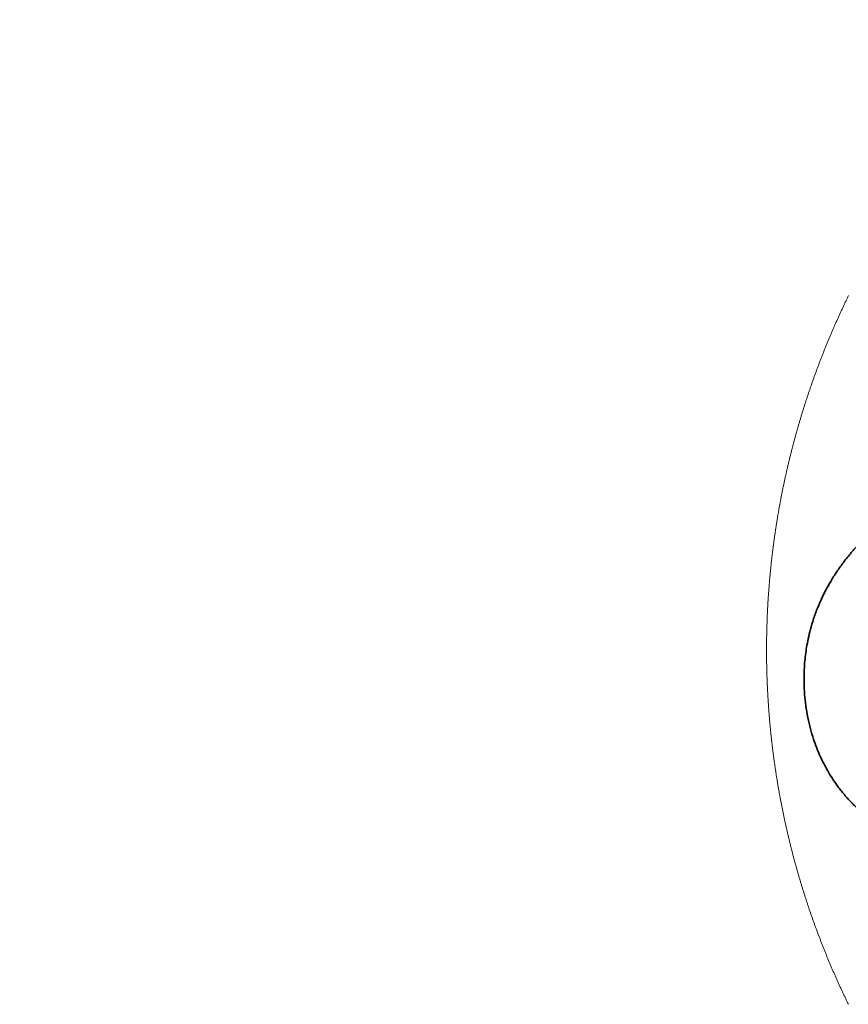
# Model space of a CAD drawing. Header units: millimetres. Extents: x 0 to 12118, y 0 to 8400.
# Tile 104 of 128: x 5330 to 6058, y 6755 to 7619. Entities that reach past the tile are written whole.
import ezdxf

# ---------------------------------------------------------------- set-up
doc = ezdxf.new("R2010")
doc.units = ezdxf.units.MM
doc.header["$LTSCALE"] = 20
doc.styles.add('SLDTEXTSTYLE0', font='TXT', dxfattribs={"width": 0.605})
doc.dimstyles.new('SLDDIMSTYLE13', dxfattribs={"dimtxt": 70, "dimasz": 70, "dimexe": 0, "dimexo": 0.0625, "dimgap": 17.5, "dimtad": 0, "dimtih": 1, "dimtoh": 1, "dimdec": 1, "dimlfac": 0.5, "dimrnd": 1e-09, "dimzin": 12, "dimdsep": 46, "dimtxsty": 'SLDTEXTSTYLE0', "dimsah": 1, "dimcen": 0, "dimadec": 0, "dimazin": 3, "dimtfac": 1, "dimtofl": 0, "dimtmove": 0, "dimatfit": 3, "dimfxl": 1, "dimfrac": 2, "dimtolj": 1, "dimtzin": 12, "dimarcsym": 0})

# ---------------------------------------------------------------- blocks, each defined once
blk = doc.blocks.new('_D_76')
at = {"color": 7, "linetype": 'Continuous', "lineweight": 0}
for p, q in [((6273.45, 7805.31), (5227.86, 7805.31)), ((6381.91, 7617.44), (6273.45, 7805.31)), ((6821.91, 6855.34), (6381.91, 7617.44))]:
    blk.add_line(p, q, dxfattribs=at)
at = {"color": 7, "linetype": 'Continuous', "lineweight": 18}
blk.add_solid([(6381.91, 7617.44), (6355.57, 7683.06), (6338.25, 7673.06)], dxfattribs=at)
at = {"color": 7, "linetype": 'Continuous', "lineweight": 18, "char_height": 70, "attachment_point": 1, "style": 'SLDTEXTSTYLE0'}
for s, insert in [('R440', (5227.86, 8110.4)), ('Smallest circumscribed', (5227.86, 8002.97)), ('radius axis 3.', (5227.86, 7895.54))]:
    blk.add_mtext(s, dxfattribs=dict(at, insert=insert))

msp = doc.modelspace()

# ---------------------------------------------------------------- linework, layer by layer
at = {"color": 7, "linetype": 'Continuous', "lineweight": 18, "flags": 128}
msp.add_lwpolyline([(6058.370694, 7377.250032), (6058.040126, 7376.573639), (6057.710274, 7375.897007), (6057.381137, 7375.220137), (6057.052597, 7374.542789), (6056.72489, 7373.864965), (6056.397899, 7373.186903), (6056.071623, 7372.508602), (6055.746063, 7371.829824), (6055.421218, 7371.150808), (6055.097087, 7370.471315), (6054.773792, 7369.791584), (6054.451092, 7369.111376), (6054.129108, 7368.430929), (6053.807839, 7367.750244), (6053.487404, 7367.069082), (6053.167566, 7366.387443), (6052.848562, 7365.705566), (6052.530273, 7365.023451), (6052.21258, 7364.341097), (6051.895722, 7363.658266), (6051.579579, 7362.974958), (6051.264151, 7362.291412), (6050.949439, 7361.607628), (6050.635561, 7360.923366), (6050.322279, 7360.238867), (6050.009712, 7359.554129), (6049.69798, 7358.868914), (6049.386962, 7358.18346), (6049.076542, 7357.49753), (6048.766955, 7356.811361), (6048.458084, 7356.124954), (6048.149928, 7355.43807), (6047.842487, 7354.750948), (6047.535881, 7354.063587), (6047.22987, 7353.37575), (6046.924695, 7352.687435), (6046.620234, 7351.999121), (6046.316489, 7351.310329), (6046.013459, 7350.6213), (6045.711144, 7349.931793), (6045.409545, 7349.242048), (6045.10878, 7348.552065), (6044.808611, 7347.861605), (6044.509276, 7347.170906), (6044.210657, 7346.479969), (6043.912753, 7345.788555), (6043.615564, 7345.096903), (6043.31921, 7344.405012), (6043.023571, 7343.712645), (6042.728528, 7343.020039), (6042.434319, 7342.327194), (6042.140826, 7341.633873), (6041.848167, 7340.940552), (6041.556104, 7340.246515), (6041.264876, 7339.552479), (6040.974363, 7338.857965), (6040.684565, 7338.163214), (6040.395483, 7337.468224), (6040.107235, 7336.772757), (6039.819583, 7336.077051), (6039.532765, 7335.381107), (6039.246663, 7334.684925), (6038.961395, 7333.988266), (6038.676723, 7333.291368), (6038.392886, 7332.593994), (6038.109764, 7331.89662), (6037.827357, 7331.198769), (6037.545665, 7330.500679), (6037.264808, 7329.802351), (6036.984666, 7329.103546), (6036.70524, 7328.404503), (6036.426529, 7327.705221), (6036.148532, 7327.005701), (6035.871371, 7326.305823), (6035.594925, 7325.605588), (6035.319193, 7324.905114), (6035.044297, 7324.204402), (6034.770115, 7323.503332), (6034.496649, 7322.801905), (6034.223898, 7322.100358), (6033.951863, 7321.398334), (6033.680662, 7320.696192), (6033.410176, 7319.993691), (6033.140524, 7319.290833), (6032.871469, 7318.587737), (6032.603248, 7317.884402), (6032.335743, 7317.18071), (6032.068952, 7316.476779), (6031.802996, 7315.77261), (6031.537756, 7315.068083), (6031.27323, 7314.363317), (6031.009539, 7313.658194), (6030.746444, 7312.952952), (6030.484184, 7312.247233), (6030.222758, 7311.541395), (6029.961928, 7310.835199), (6029.701933, 7310.128765), (6029.442772, 7309.421973), (6029.184207, 7308.715062), (6028.926476, 7308.007793), (6028.669461, 7307.300167), (6028.41328, 7306.592421), (6028.157695, 7305.884318), (6027.903064, 7305.175857), (6027.649029, 7304.467277), (6027.395829, 7303.75834), (6027.143344, 7303.049164), (6026.891574, 7302.339749), (6026.640638, 7301.629977), (6026.390418, 7300.920086), (6026.140913, 7300.209837), (6025.892242, 7299.49923), (6025.644287, 7298.788505), (6025.397047, 7298.077421), (6025.150641, 7297.366219), (6024.904951, 7296.654658), (6024.659976, 7295.94274), (6024.415835, 7295.230703), (6024.17241, 7294.518428), (6023.929819, 7293.805795), (6023.687824, 7293.092923), (6023.446783, 7292.379813), (6023.206338, 7291.666465), (6022.966727, 7290.952878), (6022.727831, 7290.238933), (6022.48977, 7289.52487), (6022.252425, 7288.810449), (6022.015794, 7288.095789), (6021.779998, 7287.380891), (6021.544918, 7286.665754), (6021.310552, 7285.950379), (6021.077021, 7285.234766), (6020.844205, 7284.518914), (6020.612224, 7283.802705), (6020.380958, 7283.086376), (6020.150407, 7282.36969), (6019.920691, 7281.652884), (6019.69169, 7280.935721), (6019.463523, 7280.218439), (6019.236072, 7279.500799), (6019.009336, 7278.78304), (6018.783434, 7278.064923), (6018.558248, 7277.346568), (6018.333777, 7276.628094), (6018.11014, 7275.909262), (6017.887338, 7275.190191), (6017.665132, 7274.471002), (6017.44388, 7273.751454), (6017.223223, 7273.031669), (6017.003401, 7272.311764), (6016.784414, 7271.591501), (6016.566142, 7270.871119), (6016.348585, 7270.150499), (6016.131862, 7269.429521), (6015.915855, 7268.708425), (6015.700563, 7267.987089), (6015.486106, 7267.265515), (6015.272482, 7266.543703), (6015.059575, 7265.821652), (6014.847382, 7265.099363), (6014.636024, 7264.376836), (6014.425381, 7263.654189), (6014.215454, 7262.931185), (6014.006361, 7262.208061), (6013.798102, 7261.484699), (6013.590559, 7260.761099), (6013.38373, 7260.03726), (6013.177737, 7259.313183), (6012.972578, 7258.588867), (6012.768015, 7257.864432), (6012.564405, 7257.139759), (6012.361392, 7256.414847), (6012.159332, 7255.689697), (6011.957868, 7254.964309), (6011.757239, 7254.238801), (6011.557444, 7253.513055), (6011.358365, 7252.78707), (6011.16, 7252.060847), (6010.962471, 7251.334505), (6010.765775, 7250.607805), (6010.569795, 7249.880986), (6010.37453, 7249.154048), (6010.1801, 7248.426752), (6009.986504, 7247.699337), (6009.793624, 7246.971683), (6009.601458, 7246.243792), (6009.410127, 7245.51578), (6009.219512, 7244.787531), (6009.02973, 7244.059043), (6008.840664, 7243.330436), (6008.652433, 7242.60159), (6008.464917, 7241.872506), (6008.278235, 7241.143184), (6008.092388, 7240.413742), (6007.907137, 7239.684062), (6007.722839, 7238.954263), (6007.539257, 7238.224225), (6007.35639, 7237.493949), (6007.174357, 7236.763554), (6006.99304, 7236.03292), (6006.812557, 7235.302048), (6006.632908, 7234.571056), (6006.453975, 7233.839827), (6006.275757, 7233.108478), (6006.098374, 7232.37689), (6005.921706, 7231.645064), (6005.745991, 7230.913119), (6005.570873, 7230.181055), (6005.396589, 7229.448633), (6005.223139, 7228.716211), (6005.050405, 7227.983432), (6004.878505, 7227.250533), (6004.707321, 7226.517515), (6004.536971, 7225.784259), (6004.367336, 7225.050883), (6004.198536, 7224.317269), (6004.03045, 7223.583417), (6003.8632, 7222.849445), (6003.696664, 7222.115354), (6003.530964, 7221.381025), (6003.366097, 7220.646577), (6003.201946, 7219.91189), (6003.038629, 7219.177084), (6002.876028, 7218.442039), (6002.714141, 7217.706876), (6002.553209, 7216.971474), (6002.392992, 7216.235952), (6002.23349, 7215.500193), (6002.074822, 7214.764314), (6001.916989, 7214.028315), (6001.759871, 7213.292079), (6001.603468, 7212.555723), (6001.44802, 7211.819248), (6001.293167, 7211.082535), (6001.139268, 7210.345702), (6000.986084, 7209.608631), (6000.833615, 7208.871441), (6000.681981, 7208.134131), (6000.531181, 7207.396583), (6000.381096, 7206.658916), (6000.231846, 7205.921011), (6000.083312, 7205.183105), (5999.935611, 7204.444961), (5999.788745, 7203.706579), (5999.642595, 7202.968197), (5999.497279, 7202.229576), (5999.352678, 7201.490836), (5999.208912, 7200.751858), (5999.06586, 7200.01276), (5998.923644, 7199.273543), (5998.782261, 7198.534207), (5998.641594, 7197.794633), (5998.501762, 7197.054939), (5998.362645, 7196.315126), (5998.224362, 7195.575194), (5998.086914, 7194.835024), (5997.950181, 7194.094853), (5997.814282, 7193.354444), (5997.679099, 7192.613797), (5997.54475, 7191.87315), (5997.411235, 7191.132264), (5997.278436, 7190.391378), (5997.146472, 7189.650254), (5997.015341, 7188.909011), (5996.884926, 7188.167529), (5996.755227, 7187.426047), (5996.626481, 7186.684327), (5996.498331, 7185.942488), (5996.371134, 7185.200648), (5996.244653, 7184.45857), (5996.119007, 7183.716254), (5995.994075, 7182.973938), (5995.869979, 7182.231502), (5995.746716, 7181.488829), (5995.624169, 7180.746155), (5995.502456, 7180.003242), (5995.381459, 7179.260211), (5995.261296, 7178.51706), (5995.141967, 7177.77391), (5995.023354, 7177.03052), (5994.905575, 7176.287012), (5994.788631, 7175.543384), (5994.672402, 7174.799519), (5994.557007, 7174.055653), (5994.442328, 7173.311667), (5994.328483, 7172.567563), (5994.215473, 7171.823339), (5994.103297, 7171.078997), (5993.991836, 7170.334415), (5993.881091, 7169.589834), (5993.77118, 7168.845134), (5993.662103, 7168.100314), (5993.553861, 7167.355375), (5993.446334, 7166.610317), (5993.339642, 7165.86514), (5993.233784, 7165.119843), (5993.128642, 7164.374428), (5993.024214, 7163.628893), (5992.920741, 7162.883239), (5992.817982, 7162.137585), (5992.716058, 7161.391692), (5992.61485, 7160.6458), (5992.514475, 7159.899669), (5992.414936, 7159.153538), (5992.316111, 7158.407288), (5992.218121, 7157.660918), (5992.120966, 7156.91443), (5992.024525, 7156.167822), (5991.928919, 7155.421095), (5991.834148, 7154.674368), (5991.740092, 7153.927522), (5991.64687, 7153.180437), (5991.554364, 7152.433352), (5991.462811, 7151.686268), (5991.371974, 7150.938945), (5991.281851, 7150.191622), (5991.192564, 7149.44406), (5991.10411, 7148.696499), (5991.016491, 7147.948818), (5990.929588, 7147.201137), (5990.843519, 7146.453218), (5990.758284, 7145.705299), (5990.673765, 7144.957261), (5990.59008, 7144.209223), (5990.50711, 7143.460946), (5990.425094, 7142.712669), (5990.343674, 7141.964393), (5990.263208, 7141.215877), (5990.183457, 7140.467362), (5990.10454, 7139.718728), (5990.026458, 7138.969974), (5989.949092, 7138.221221), (5989.872559, 7137.472348), (5989.796861, 7136.723356), (5989.721879, 7135.974364), (5989.64773, 7135.225134), (5989.574417, 7134.476023), (5989.501818, 7133.726673), (5989.430054, 7132.977323), (5989.359125, 7132.227974), (5989.28891, 7131.478386), (5989.219531, 7130.728798), (5989.150985, 7129.97921), (5989.083155, 7129.229503), (5989.01616, 7128.479676), (5988.949998, 7127.72985), (5988.884672, 7126.979904), (5988.82006, 7126.229839), (5988.756283, 7125.479774), (5988.693222, 7124.72971), (5988.631114, 7123.979406), (5988.569602, 7123.229222), (5988.509043, 7122.4788), (5988.4492, 7121.728496), (5988.390192, 7120.977955), (5988.332018, 7120.227413), (5988.274559, 7119.476871), (5988.217934, 7118.726211), (5988.162144, 7117.97555), (5988.107189, 7117.22477), (5988.052949, 7116.47387), (5987.999543, 7115.72309), (5987.946852, 7114.972072), (5987.894996, 7114.221053), (5987.843975, 7113.470035), (5987.793788, 7112.718897), (5987.744316, 7111.967759), (5987.695678, 7111.216621), (5987.647875, 7110.465364), (5987.600788, 7109.713988), (5987.554654, 7108.962612), (5987.509116, 7108.211236), (5987.464532, 7107.45986), (5987.420662, 7106.708245), (5987.377628, 7105.95675), (5987.335309, 7105.205135), (5987.293943, 7104.453521), (5987.253293, 7103.701787), (5987.213358, 7102.950053), (5987.174376, 7102.198319), (5987.13611, 7101.446586), (5987.098678, 7100.694733), (5987.061962, 7099.94276), (5987.026199, 7099.190907), (5986.991032, 7098.438935), (5986.956819, 7097.686963), (5986.923321, 7096.934872), (5986.890658, 7096.18278), (5986.858829, 7095.430689), (5986.827835, 7094.678597), (5986.797556, 7093.926387), (5986.768111, 7093.174176), (5986.739381, 7092.421966), (5986.711486, 7091.669636), (5986.684426, 7090.917425), (5986.6582, 7090.165095), (5986.632689, 7089.412765), (5986.608132, 7088.660316), (5986.584171, 7087.907987), (5986.561164, 7087.155538), (5986.538871, 7086.403089), (5986.517414, 7085.650639), (5986.49679, 7084.898071), (5986.476883, 7084.145622), (5986.457809, 7083.393054), (5986.43957, 7082.640486), (5986.422046, 7081.887917), (5986.405357, 7081.135349), (5986.389502, 7080.382662), (5986.374482, 7079.630094), (5986.360177, 7078.877406), (5986.346706, 7078.124719), (5986.33407, 7077.372031), (5986.322149, 7076.619344), (5986.311062, 7075.866656), (5986.30081, 7075.113969), (5986.291393, 7074.361281), (5986.282691, 7073.608475), (5986.274823, 7072.855787), (5986.267789, 7072.1031), (5986.261471, 7071.350293), (5986.255988, 7070.597486), (5986.251339, 7069.844799), (5986.247524, 7069.091992), (5986.244424, 7068.339186), (5986.242159, 7067.586379), (5986.24061, 7066.833692), (5986.240014, 7066.080885), (5986.240133, 7065.328078), (5986.241087, 7064.575272), (5986.242755, 7063.822584), (5986.245259, 7063.069777), (5986.248597, 7062.316971), (5986.252769, 7061.564164), (5986.257657, 7060.811477), (5986.263379, 7060.05867), (5986.269935, 7059.305983), (5986.277326, 7058.553176), (5986.285432, 7057.800488), (5986.294373, 7057.047682), (5986.304029, 7056.294994), (5986.314639, 7055.542307), (5986.325964, 7054.789619), (5986.338123, 7054.036932), (5986.350998, 7053.284244), (5986.364707, 7052.531557), (5986.37925, 7051.778989), (5986.394628, 7051.026301), (5986.410721, 7050.273733), (5986.427649, 7049.521165), (5986.445411, 7048.768597), (5986.463889, 7048.016028), (5986.483201, 7047.26346), (5986.503347, 7046.511011), (5986.524328, 7045.758443), (5986.546024, 7045.005994), (5986.568554, 7044.253545), (5986.59192, 7043.501215), (5986.616, 7042.748766), (5986.640915, 7041.996436), (5986.666664, 7041.244106), (5986.693128, 7040.491776), (5986.720427, 7039.739447), (5986.748561, 7038.987236), (5986.777528, 7038.235025), (5986.807211, 7037.482815), (5986.837729, 7036.730604), (5986.869081, 7035.978513), (5986.901268, 7035.226421), (5986.934169, 7034.47433), (5986.967906, 7033.722358), (5987.002357, 7032.970385), (5987.037643, 7032.218413), (5987.073763, 7031.466441), (5987.110718, 7030.714588), (5987.148388, 7029.962735), (5987.186893, 7029.211001), (5987.226232, 7028.459148), (5987.266406, 7027.707534), (5987.307294, 7026.9558), (5987.349018, 7026.204185), (5987.391456, 7025.452571), (5987.434848, 7024.701075), (5987.478956, 7023.94958), (5987.523779, 7023.198204), (5987.569555, 7022.446709), (5987.616047, 7021.695452), (5987.663253, 7020.944076), (5987.711414, 7020.192938), (5987.76029, 7019.441681), (5987.81, 7018.690543), (5987.860426, 7017.939525), (5987.911805, 7017.188387), (5987.963899, 7016.437488), (5988.016709, 7015.686588), (5988.070472, 7014.935689), (5988.124951, 7014.184909), (5988.180145, 7013.434129), (5988.236292, 7012.683468), (5988.293155, 7011.932807), (5988.350853, 7011.182265), (5988.409265, 7010.431724), (5988.468512, 7009.681301), (5988.528594, 7008.930879), (5988.58951, 7008.180575), (5988.651141, 7007.430391), (5988.713606, 7006.680207), (5988.776907, 7005.930023), (5988.840922, 7005.179958), (5988.905772, 7004.430013), (5988.971456, 7003.680067), (5989.037856, 7002.930241), (5989.10509, 7002.180533), (5989.173158, 7001.430826), (5989.241942, 7000.681119), (5989.31156, 6999.93165), (5989.382013, 6999.182181), (5989.4533, 6998.432712), (5989.525302, 6997.683363), (5989.598139, 6996.934133), (5989.671691, 6996.185021), (5989.746078, 6995.43591), (5989.821299, 6994.686918), (5989.897355, 6993.937926), (5989.974125, 6993.189053), (5990.051731, 6992.4403), (5990.130051, 6991.691666), (5990.209206, 6990.943031), (5990.289196, 6990.194516), (5990.37002, 6989.446001), (5990.451559, 6988.697724), (5990.533932, 6987.949448), (5990.61714, 6987.20129), (5990.701064, 6986.453133), (5990.785822, 6985.705213), (5990.871414, 6984.957294), (5990.957721, 6984.209495), (5991.044863, 6983.461814), (5991.132721, 6982.714133), (5991.221531, 6981.966572), (5991.311058, 6981.219129), (5991.401299, 6980.471806), (5991.492375, 6979.724603), (5991.584285, 6978.977399), (5991.67703, 6978.230314), (5991.77049, 6977.483468), (5991.864785, 6976.736503), (5991.959914, 6975.989776), (5992.055758, 6975.243168), (5992.152437, 6974.49656), (5992.249831, 6973.750191), (5992.348059, 6973.003821), (5992.447122, 6972.257571), (5992.54702, 6971.51144), (5992.647632, 6970.765428), (5992.74896, 6970.019536), (5992.851242, 6969.273643), (5992.954238, 6968.527989), (5993.05807, 6967.782454), (5993.162616, 6967.03692), (5993.267997, 6966.291623), (5993.374213, 6965.546327), (5993.481144, 6964.801149), (5993.588909, 6964.056091), (5993.697508, 6963.311272), (5993.806823, 6962.566452), (5993.916973, 6961.821752), (5994.027837, 6961.07717), (5994.139536, 6960.332708), (5994.25207, 6959.588365), (5994.365319, 6958.844261), (5994.479402, 6958.100157), (5994.59432, 6957.356172), (5994.709953, 6956.612306), (5994.82642, 6955.868559), (5994.943722, 6955.12505), (5995.06174, 6954.381542), (5995.180591, 6953.638153), (5995.300158, 6952.895002), (5995.420679, 6952.151852), (5995.541795, 6951.408939), (5995.663866, 6950.666146), (5995.786532, 6949.923353), (5995.910152, 6949.180798), (5996.034487, 6948.438363), (5996.159657, 6947.696047), (5996.285542, 6946.953969), (5996.412262, 6946.211891), (5996.539816, 6945.469932), (5996.668085, 6944.728212), (5996.797188, 6943.986611), (5996.927126, 6943.24513), (5997.05778, 6942.503767), (5997.189268, 6941.762524), (5997.321471, 6941.021399), (5997.454508, 6940.280514), (5997.588261, 6939.539747), (5997.722848, 6938.7991), (5997.85827, 6938.058572), (5997.994407, 6937.318163), (5998.131379, 6936.577992), (5998.269185, 6935.837941), (5998.407706, 6935.098009), (5998.547062, 6934.358196), (5998.687132, 6933.618622), (5998.828038, 6932.879167), (5998.969658, 6932.139831), (5999.112233, 6931.400614), (5999.255403, 6930.661635), (5999.399408, 6929.922776), (5999.544247, 6929.184036), (5999.689921, 6928.445415), (5999.83631, 6927.707033), (5999.983414, 6926.96877), (6000.131472, 6926.230626), (6000.280126, 6925.492721), (6000.429734, 6924.754934), (6000.580057, 6924.017386), (6000.731095, 6923.279838), (6000.882968, 6922.542529), (6001.035675, 6921.805458), (6001.189097, 6921.068506), (6001.343354, 6920.331674), (6001.498326, 6919.59496), (6001.654132, 6918.858485), (6001.810654, 6918.122249), (6001.968011, 6917.386012), (6002.126201, 6916.650014), (6002.285107, 6915.914254), (6002.444848, 6915.178614), (6002.605303, 6914.443092), (6002.766594, 6913.707809), (6002.928599, 6912.972765), (6003.091439, 6912.23772), (6003.255113, 6911.502914), (6003.419503, 6910.768347), (6003.584727, 6910.033898), (6003.750666, 6909.299688), (6003.917321, 6908.565597), (6004.084929, 6907.831626), (6004.253133, 6907.097893), (6004.422291, 6906.364398), (6004.592045, 6905.631022), (6004.762753, 6904.897885), (6004.934176, 6904.164867), (6005.106314, 6903.431969), (6005.279287, 6902.699428), (6005.453094, 6901.966886), (6005.627616, 6901.234703), (6005.802854, 6900.50252), (6005.978926, 6899.770694), (6006.155833, 6899.038987), (6006.333455, 6898.3074), (6006.511911, 6897.576051), (6006.691083, 6896.84494), (6006.871089, 6896.114068), (6007.05181, 6895.383196), (6007.233366, 6894.652681), (6007.415637, 6893.922286), (6007.598742, 6893.192129), (6007.782563, 6892.462091), (6007.967218, 6891.732411), (6008.152588, 6891.002731), (6008.338793, 6890.273409), (6008.525714, 6889.544206), (6008.713468, 6888.815241), (6008.901938, 6888.086395), (6009.091242, 6887.357788), (6009.281262, 6886.629419), (6009.472116, 6885.90117), (6009.663685, 6885.173159), (6009.856089, 6884.445386), (6010.049208, 6883.717852), (6010.243162, 6882.990436), (6010.437831, 6882.26326), (6010.633334, 6881.536322), (6010.829552, 6880.809622), (6011.026486, 6880.083041), (6011.224254, 6879.356699), (6011.422857, 6878.630595), (6011.622175, 6877.90473), (6011.822327, 6877.178984), (6012.023195, 6876.453476), (6012.224778, 6875.728207), (6012.427195, 6875.003176), (6012.630328, 6874.278264), (6012.834295, 6873.55371), (6013.038977, 6872.829275), (6013.244494, 6872.105079), (6013.450726, 6871.381121), (6013.657793, 6870.657401), (6013.865574, 6869.933801), (6014.074191, 6869.210558), (6014.283522, 6868.487434), (6014.493569, 6867.764549), (6014.70445, 6867.041902), (6014.916047, 6866.319494), (6015.128478, 6865.597324), (6015.341624, 6864.875393), (6015.555605, 6864.153581), (6015.7703, 6863.432126), (6015.985831, 6862.710791), (6016.202077, 6861.989694), (6016.419037, 6861.268954), (6016.636833, 6860.548334), (6016.855343, 6859.827952), (6017.074689, 6859.107809), (6017.294749, 6858.387904), (6017.515524, 6857.668238), (6017.737135, 6856.94881), (6017.959579, 6856.22962), (6018.18262, 6855.510669), (6018.406495, 6854.791956), (6018.631204, 6854.073481), (6018.856629, 6853.355246), (6019.082769, 6852.637248), (6019.309743, 6851.919489), (6019.537433, 6851.201968), (6019.765957, 6850.484805), (6019.995197, 6849.767761), (6020.225152, 6849.050956), (6020.455941, 6848.334389), (6020.687445, 6847.61806), (6020.919665, 6846.902089), (6021.152719, 6846.186237), (6021.386489, 6845.470743), (6021.621092, 6844.755368), (6021.856412, 6844.040351), (6022.092446, 6843.325572), (6022.329315, 6842.611031), (6022.566899, 6841.896729), (6022.805198, 6841.182666), (6023.044332, 6840.468841), (6023.2843, 6839.755254), (6023.524865, 6839.042025), (6023.766264, 6838.329034), (6024.008378, 6837.616162), (6024.251326, 6836.903648), (6024.49499, 6836.191492), (6024.739369, 6835.479455), (6024.984583, 6834.767656), (6025.230511, 6834.056215), (6025.477155, 6833.345013), (6025.724634, 6832.634048), (6025.972828, 6831.923323), (6026.221737, 6831.212954), (6026.47148, 6830.502825), (6026.721939, 6829.792933), (6026.973113, 6829.083281), (6027.225121, 6828.373866), (6027.477845, 6827.664809), (6027.731284, 6826.955991), (6027.985557, 6826.247411), (6028.240546, 6825.539188), (6028.49625, 6824.831204), (6028.752788, 6824.123459), (6029.010042, 6823.415952), (6029.268011, 6822.708802), (6029.526695, 6822.001891), (6029.786213, 6821.295218), (6030.046447, 6820.588903), (6030.307516, 6819.882708), (6030.56918, 6819.176989), (6030.831679, 6818.471389), (6031.095012, 6817.766147), (6031.358942, 6817.061143), (6031.623705, 6816.356497), (6031.889185, 6815.652089), (6032.155498, 6814.94792), (6032.422408, 6814.244108), (6032.690152, 6813.540535), (6032.958611, 6812.837319), (6033.227905, 6812.134342), (6033.497914, 6811.431603), (6033.768638, 6810.729222), (6034.040078, 6810.02708), (6034.312233, 6809.325175), (6034.585222, 6808.623629), (6034.858926, 6807.92244), (6035.133465, 6807.221489), (6035.4086, 6806.520777), (6035.68457, 6805.820422), (6035.961255, 6805.120306), (6036.238655, 6804.420547), (6036.516889, 6803.721027), (6036.79572, 6803.021865), (6037.075385, 6802.322941), (6037.355884, 6801.624255), (6037.63698, 6800.926046), (6037.91891, 6800.227957), (6038.201436, 6799.530225), (6038.484915, 6798.83285), (6038.768991, 6798.135714), (6039.053782, 6797.438936), (6039.339408, 6796.742516), (6039.625748, 6796.046214), (6039.912804, 6795.350389), (6040.200695, 6794.654803), (6040.489181, 6793.959455), (6040.778502, 6793.264465), (6041.068538, 6792.569833), (6041.35929, 6791.875439), (6041.650756, 6791.181402), (6041.943058, 6790.487723), (6042.235955, 6789.794283), (6042.529687, 6789.1012), (6042.824133, 6788.408356), (6043.119296, 6787.715869), (6043.415292, 6787.02374), (6043.711885, 6786.331849), (6044.009312, 6785.640316), (6044.307455, 6784.949021), (6044.606312, 6784.258203), (6044.905885, 6783.567505), (6045.206293, 6782.877283), (6045.507296, 6782.1873), (6045.809134, 6781.497674), (6046.111687, 6780.808406), (6046.414956, 6780.119376), (6046.718939, 6779.430704), (6047.023638, 6778.74239), (6047.329053, 6778.054314), (6047.635301, 6777.366595), (6047.942146, 6776.679234), (6048.249825, 6775.992231), (6048.55822, 6775.305467), (6048.867329, 6774.619179), (6049.177154, 6773.93301), (6049.487694, 6773.247318), (6049.799069, 6772.561984), (6050.11104, 6771.876888), (6050.423845, 6771.19215), (6050.737246, 6770.50777), (6051.051482, 6769.823627), (6051.366433, 6769.139962), (6051.682099, 6768.456535), (6051.99848, 6767.773466), (6052.315577, 6767.090754), (6052.633389, 6766.408281), (6052.952036, 6765.726285), (6053.271278, 6765.044527), (6053.591236, 6764.363246), (6053.912028, 6763.682203), (6054.233535, 6763.001518), (6054.555639, 6762.321072), (6054.878577, 6761.641102), (6055.20223, 6760.96149), (6055.526599, 6760.282116), (6055.851563, 6759.6031), (6056.177362, 6758.92456), (6056.503876, 6758.24626), (6056.831106, 6757.568316), (6057.159051, 6756.890731), (6057.48783, 6756.213503), (6057.817205, 6755.536632), (6058.147296, 6754.860001)], dxfattribs=at)
at = {"color": 7, "linetype": 'Continuous', "lineweight": 35}
msp.add_open_spline([(6274.710222, 7262.00016), (6270.540293, 7260.909551), (6261.622388, 7258.57715), (6248.684657, 7254.89188), (6236.468181, 7251.22268), (6226.211052, 7247.968455), (6217.723814, 7245.151891), (6210.864513, 7242.788156), (6205.916002, 7241.028438), (6202.531043, 7239.799567), (6199.933931, 7238.845065), (6196.67908, 7237.632127), (6191.720201, 7235.746308), (6184.951287, 7233.088532), (6176.732873, 7229.716361), (6167.848691, 7225.882047), (6158.603735, 7221.666773), (6149.04097, 7217.039202), (6137.941806, 7211.310109), (6125.396098, 7204.275655), (6112.053113, 7195.961601), (6099.76199, 7187.408121), (6089.046418, 7179.098566), (6080.30967, 7171.580633), (6073.130397, 7164.809464), (6066.808623, 7158.344423), (6060.40533, 7151.18984), (6053.951468, 7143.182825), (6047.918272, 7134.751652), (6042.65217, 7126.428046), (6038.062022, 7118.214038), (6033.917272, 7109.748395), (6030.095865, 7100.656361), (6026.807778, 7091.2527), (6024.250995, 7082.193215), (6022.431137, 7074.090715), (6021.127743, 7066.728198), (6020.176299, 7059.633136), (6019.512741, 7052.385191), (6019.139475, 7044.706566), (6019.113448, 7036.157697), (6019.572007, 7026.884377), (6020.636865, 7016.867344), (6022.32759, 7006.778043), (6024.632127, 6996.930961), (6027.307663, 6987.997822), (6030.190593, 6980.02746), (6033.22475, 6972.833566), (6036.451928, 6966.129018), (6040.004741, 6959.580192), (6044.079519, 6952.9094), (6048.91829, 6945.910198), (6054.707313, 6938.585206), (6061.549584, 6931.098989), (6069.046476, 6924.020162), (6076.949804, 6917.501117), (6084.661319, 6911.887105), (6092.134751, 6907.031006), (6099.077101, 6902.943376), (6105.707789, 6899.37651), (6112.228869, 6896.150579), (6118.511171, 6893.282809), (6124.768165, 6890.633308), (6131.088201, 6888.142438), (6138.118733, 6885.57092), (6145.032884, 6883.242378), (6151.899845, 6881.096497), (6158.507469, 6879.16699), (6165.815215, 6877.188788), (6173.507894, 6875.274384), (6180.600876, 6873.657234), (6186.338994, 6872.442379), (6190.455645, 6871.615733), (6193.80436, 6870.969003), (6197.021996, 6870.368794), (6200.59031, 6869.728116), (6204.539923, 6869.048675), (6211.632273, 6867.881612), (6221.723115, 6866.367662), (6232.323759, 6864.959363), (6240.648828, 6863.939479), (6247.295868, 6863.166734), (6255.254282, 6862.299577), (6265.016772, 6861.319256), (6276.639196, 6860.267188), (6290.138635, 6859.191985), (6305.516795, 6858.138503), (6322.751843, 6857.151956), (6338.42261, 6856.389243), (6348.344133, 6856.005694), (6351.907536, 6855.867939)], degree=3, knots=[0, 0, 0, 0, 0.0163233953, 0.0349095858, 0.050943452, 0.0646307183, 0.0756624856, 0.0848096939, 0.0921072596, 0.0955531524, 0.0984479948, 0.1025864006, 0.1087081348, 0.1185404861, 0.1301264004, 0.1423499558, 0.1551847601, 0.1686041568, 0.182580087, 0.2024842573, 0.2230600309, 0.242095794, 0.2591708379, 0.2743924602, 0.2857288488, 0.2965362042, 0.308628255, 0.3220787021, 0.3354644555, 0.347870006, 0.3593621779, 0.3710841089, 0.3835497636, 0.3966918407, 0.4087866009, 0.4191800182, 0.4281296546, 0.4370956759, 0.4462834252, 0.4556859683, 0.4662019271, 0.4786480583, 0.490829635, 0.5043331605, 0.5173644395, 0.5291048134, 0.5396298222, 0.5494489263, 0.5586613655, 0.5677991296, 0.5776546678, 0.5882514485, 0.6000058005, 0.6129864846, 0.6266265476, 0.6390202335, 0.6517632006, 0.6627298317, 0.6727620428, 0.6822661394, 0.6912384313, 0.7003110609, 0.7084164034, 0.7169695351, 0.7260358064, 0.7367652, 0.744596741, 0.7532816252, 0.7628333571, 0.7732671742, 0.7833021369, 0.7903839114, 0.7954800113, 0.7992039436, 0.8033006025, 0.807876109, 0.8129340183, 0.8184783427, 0.8350976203, 0.8515755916, 0.8589768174, 0.8668622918, 0.8769189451, 0.8892953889, 0.9040206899, 0.9211151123, 0.9405820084, 0.9623967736, 0.9864944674, 1, 1, 1, 1], dxfattribs=at)

# ---------------------------------------------------------------- dimensions: what is measured, and where the dimension line sits
at = {"color": 7, "linetype": 'Continuous', "lineweight": 18}
dim = msp.add_radius_dim(center=(6821.910213, 6855.338852), mpoint=(6381.910213, 7617.441208), text='<>\\PSmallest circumscribed \\Pradius axis 3.', dimstyle='SLDDIMSTYLE13', dxfattribs=at)
dim.commit()
dim.dimension.update_dxf_attribs({"geometry": '_D_76', "text_midpoint": (5735.653519, 7966.453898), "dimtype": 164})

doc.saveas('drawing.dxf')
